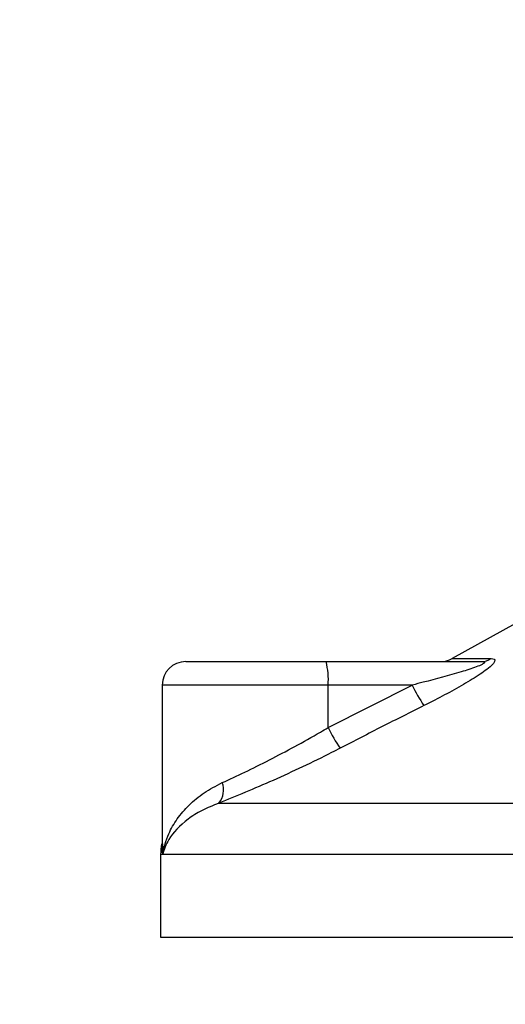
# Model space of a CAD drawing. Header units: millimetres. Extents: x 0 to 420, y 0 to 297.
# Tile 53 of 79: x 322.47 to 325.77, y 179.55 to 186.24. Entities that reach past the tile are written whole.
import ezdxf

# ---------------------------------------------------------------- set-up
doc = ezdxf.new("R2010")
doc.units = ezdxf.units.MM
doc.layers.add('QUOTE', color=174, linetype='Continuous')
doc.styles.add('SLDTEXTSTYLE3', font='TXT', dxfattribs={"width": 0.75})
doc.dimstyles.new('SLDDIMSTYLE0', dxfattribs={"dimtxt": 3, "dimasz": 3, "dimexe": 0, "dimexo": 0.0625, "dimgap": 0.75, "dimtad": 1, "dimlfac": 12.544143, "dimrnd": 1e-09, "dimzin": 12, "dimdsep": 46, "dimtxsty": 'SLDTEXTSTYLE3', "dimsah": 1, "dimcen": 0.09, "dimadec": 0, "dimazin": 3, "dimtfac": 1, "dimtdec": 3, "dimtofl": 0, "dimtmove": 0, "dimatfit": 3, "dimfxl": 0, "dimfrac": 2, "dimtolj": 1, "dimtzin": 12, "dimarcsym": 0})
doc.dimstyles.new('SLDDIMSTYLE1', dxfattribs={"dimtxt": 3, "dimasz": 3, "dimexe": 0, "dimexo": 0.0625, "dimgap": 0.75, "dimtad": 1, "dimdec": 0, "dimlfac": 12.544143, "dimrnd": 1e-09, "dimzin": 12, "dimdsep": 46, "dimtxsty": 'SLDTEXTSTYLE3', "dimsah": 1, "dimcen": 0.09, "dimadec": 0, "dimazin": 3, "dimtfac": 1, "dimtdec": 3, "dimtofl": 0, "dimtmove": 0, "dimatfit": 3, "dimfxl": 0, "dimfrac": 2, "dimtolj": 1, "dimtzin": 12, "dimarcsym": 0})

# ---------------------------------------------------------------- blocks, each defined once
blk = doc.blocks.new('_D_1')
at = {"layer": 'QUOTE'}
for p, q in [((287.5623, 178.6287), (287.5623, 166.1809)), ((323.4356, 178.6287), (323.4356, 166.1809)), ((287.5623, 168.1809), (323.4356, 168.1809))]:
    blk.add_line(p, q, dxfattribs=at)
for points in [[(287.5623, 168.1809), (290.5623, 167.6809), (290.5623, 168.6809)], [(323.4356, 168.1809), (320.4356, 168.6809), (320.4356, 167.6809)]]:
    blk.add_solid(points, dxfattribs=at)
at = {"layer": 'QUOTE', "insert": (302.1739, 172.0481), "char_height": 3, "attachment_point": 1, "style": 'SLDTEXTSTYLE3'}
blk.add_mtext('450', dxfattribs=at)
blk = doc.blocks.new('_D_2')
at = {"layer": 'QUOTE'}
for p, q in [((324.6273, 252.4787), (343.8085, 252.4787)), ((341.8085, 180.0066), (341.8085, 252.4787)), ((334.1586, 180.0066), (343.8085, 180.0066))]:
    blk.add_line(p, q, dxfattribs=at)
for points in [[(341.8085, 252.4787), (341.3085, 249.4787), (342.3085, 249.4787)], [(341.8085, 180.0066), (342.3085, 183.0066), (341.3085, 183.0066)]]:
    blk.add_solid(points, dxfattribs=at)
at = {"layer": 'QUOTE', "insert": (337.9413, 211.2552), "char_height": 3, "attachment_point": 1, "rotation": 90, "style": 'SLDTEXTSTYLE3'}
blk.add_mtext('909,1', dxfattribs=at)

msp = doc.modelspace()

# ---------------------------------------------------------------- linework, layer by layer
at = {"color": 7, "linetype": 'Continuous', "lineweight": 25}
for p, q in [((325.8351, 182.13894), (325.40366, 181.89999)), ((325.40366, 181.89999), (325.67003, 181.89999)), ((323.59502, 181.88002), (324.54796, 181.88002)), ((324.54796, 181.88002), (325.60304, 181.88002)), ((323.43558, 181.72059), (323.43558, 180.62822)), ((324.56178, 181.72059), (323.43558, 181.72059)), ((324.56178, 181.43091), (325.13343, 181.72059)), ((324.56178, 181.43091), (324.56178, 181.72059)), ((325.13343, 181.72059), (324.56178, 181.72059)), ((323.81944, 180.91763), (331.15154, 180.91763)), ((323.42447, 180.56894), (323.42447, 180.00664)), ((323.43949, 180.56894), (323.42447, 180.56894)), ((331.39632, 180.56894), (323.43949, 180.56894)), ((323.42447, 180.00664), (327.75601, 180.00664))]:
    msp.add_line(p, q, dxfattribs=at)
for centre, radius, start, end in [((325.32641, 182.03946), 0.15944, 270, 298.979708), ((325.60248, 182.00429), 0.12427, 270.257722, 302.928572), ((323.59502, 181.72059), 0.15944, 90, 180), ((324.09172, 181.76015), 0.47173, 355.189448, 14.721753), ((325.93707, 182.08654), 0.88304, 204.483224, 214.915993), ((325.32478, 181.78871), 0.84272, 205.123669, 216.162504), ((323.71104, 181.00752), 0.14082, 320.332603, 20.614778), ((323.82307, 180.56894), 0.39859, 169.409906, 180)]:
    msp.add_arc(centre, radius, start, end, dxfattribs=at)
for points, knots in [([(325.67003, 181.89999), (325.67797, 181.89918), (325.69398, 181.89756), (325.69574, 181.8828), (325.67884, 181.8588), (325.63069, 181.81717), (325.53978, 181.75733), (325.41854, 181.68754), (325.30685, 181.62845), (325.23755, 181.5935), (325.21298, 181.58111)], [0, 0, 0, 0, 0.07157335, 0.14434732, 0.20833536, 0.30965956, 0.49233005, 0.69118879, 0.89052506, 1, 1, 1, 1]), ([(325.60304, 181.88002), (325.60774, 181.8799), (325.6153, 181.87971), (325.62275, 181.87784), (325.62588, 181.87497), (325.62379, 181.87073), (325.61768, 181.86596), (325.60127, 181.85662), (325.55172, 181.83663), (325.41847, 181.79432), (325.27042, 181.75489), (325.15815, 181.72678), (325.13343, 181.72059)], [0, 0, 0, 0, 0.0326282, 0.0525244, 0.0758401, 0.1000535, 0.1224526, 0.1468975, 0.2362249, 0.4244765, 0.873292, 1, 1, 1, 1]), ([(325.21298, 181.58111), (325.11839, 181.53353), (324.92839, 181.43796), (324.73934, 181.34042), (324.64441, 181.29144)], [0, 0, 0, 0, 0.4978543, 1, 1, 1, 1]), ([(323.84285, 181.0571), (323.893, 181.08025), (323.9948, 181.12726), (324.16258, 181.21043), (324.33621, 181.30175), (324.46982, 181.37661), (324.54462, 181.42078), (324.56178, 181.43091)], [0, 0, 0, 0, 0.2283053, 0.4634776, 0.6938128, 0.9297437, 1, 1, 1, 1]), ([(324.64441, 181.29144), (324.62469, 181.2813), (324.54019, 181.23788), (324.38673, 181.16293), (324.18921, 181.07235), (323.99519, 180.98843), (323.87859, 180.94146), (323.81944, 180.91763)], [0, 0, 0, 0, 0.06999491, 0.29988869, 0.53536004, 0.76429565, 1, 1, 1, 1]), ([(323.43949, 180.56894), (323.43954, 180.56935), (323.44576, 180.6167), (323.4693, 180.69882), (323.53336, 180.81135), (323.61371, 180.90494), (323.71457, 180.99039), (323.80011, 181.03487), (323.84285, 181.0571)], [0, 0, 0, 0, 0.00224631, 0.25863767, 0.44771683, 0.63671155, 0.81847299, 1, 1, 1, 1]), ([(323.81944, 180.91763), (323.78026, 180.9019), (323.70111, 180.87013), (323.57496, 180.78861), (323.47967, 180.68651), (323.44644, 180.60307), (323.43955, 180.56923), (323.43949, 180.56894)], [0, 0, 0, 0, 0.1804148, 0.3645009, 0.7419063, 0.9977849, 1, 1, 1, 1]), ([(323.43949, 180.56894), (323.43943, 180.56923), (323.43447, 180.59375), (323.43677, 180.61806), (323.43905, 180.64208)], [0, 0, 0, 0, 0.0118458, 1, 1, 1, 1]), ([(323.44087, 180.62822), (323.43887, 180.60892), (323.43684, 180.58921), (323.43943, 180.56935), (323.43949, 180.56894)], [0, 0, 0, 0, 0.9792912, 1, 1, 1, 1])]:
    msp.add_open_spline(points, degree=3, knots=knots, dxfattribs=at)

# ---------------------------------------------------------------- dimensions: what is measured, and where the dimension line sits
at = {"layer": 'QUOTE'}
dim = msp.add_linear_dim(base=(341.80848, 252.47871), p1=(332.15857, 180.00664), p2=(322.62729, 252.47871), angle=90, dimstyle='SLDDIMSTYLE0', dxfattribs=at)
dim.commit()
dim.dimension.update_dxf_attribs({"geometry": '_D_2', "text_midpoint": (341.80848, 216.24267), "dimtype": 160})
dim = msp.add_linear_dim(base=(323.43558, 168.18093), p1=(287.56227, 180.62867), p2=(323.43558, 180.62867), dimstyle='SLDDIMSTYLE1', dxfattribs=at)
dim.commit()
dim.dimension.update_dxf_attribs({"geometry": '_D_1', "text_midpoint": (305.49893, 168.18093), "dimtype": 160})

doc.saveas('drawing.dxf')
